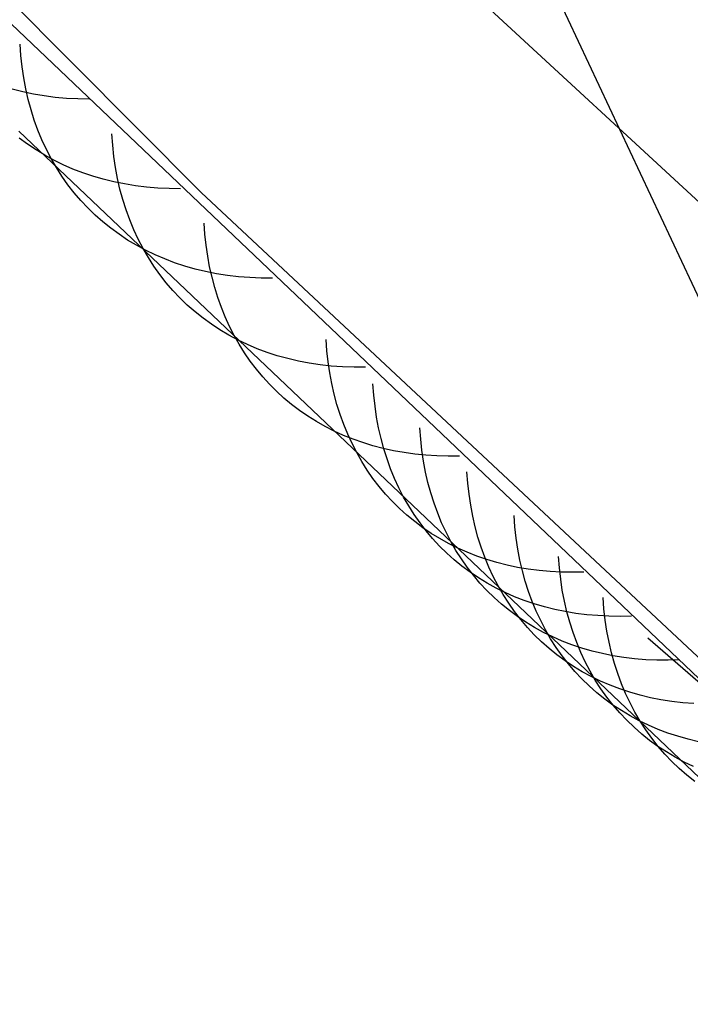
# Model space of a CAD drawing. Header units: millimetres. Extents: x 119 to 175.9, y -203.1 to -153.8.
# Tile 199 of 256: x 173.049 to 173.216, y -202.118 to -201.873. Entities that reach past the tile are written whole.
import ezdxf

# ---------------------------------------------------------------- set-up
doc = ezdxf.new("R2010")
doc.units = ezdxf.units.MM
doc.header["$MEASUREMENT"] = 0
doc.layers.add('Livello 03', color=5, linetype='Continuous', true_color=0x0000ff)

msp = doc.modelspace()

# ---------------------------------------------------------------- linework, layer by layer
at = {"layer": 'Livello 03'}
for p, q in [((173.29397, -202.10426, 52.08359), (172.86534, -201.18932, 50.31765)), ((173.09438, -201.91635, 51.7861), (172.89144, -201.71205, 51.45815)), ((173.12714, -201.83462, 52.10472), (173.25635, -201.9539, 52.29784)), ((173.02933, -201.85751, 51.86255), (173.24308, -202.06105, 52.18692)), ((173.04955, -201.88229, 51.89078), (173.04936, -201.87946, 51.89267)), ((173.04985, -201.88508, 51.88884), (173.04955, -201.88229, 51.89078)), ((173.05025, -201.88783, 51.88686), (173.04985, -201.88508, 51.88884)), ((173.05075, -201.89053, 51.88485), (173.05025, -201.88783, 51.88686)), ((173.04998, -201.89133, 51.75701), (173.04736, -201.89067, 51.75906)), ((173.05264, -201.89188, 51.75499), (173.04998, -201.89133, 51.75701)), ((173.05136, -201.89318, 51.8828), (173.05075, -201.89053, 51.88485)), ((173.05535, -201.89234, 51.753), (173.05264, -201.89188, 51.75499)), ((173.0581, -201.89269, 51.75106), (173.05535, -201.89234, 51.753)), ((173.05206, -201.89579, 51.88072), (173.05136, -201.89318, 51.8828)), ((173.06089, -201.89294, 51.74915), (173.0581, -201.89269, 51.75106)), ((173.06371, -201.89309, 51.74728), (173.06089, -201.89294, 51.74915)), ((173.06657, -201.89314, 51.74546), (173.06371, -201.89309, 51.74728)), ((173.05287, -201.89834, 51.87861), (173.05206, -201.89579, 51.88072)), ((173.05378, -201.90083, 51.87647), (173.05287, -201.89834, 51.87861)), ((173.26355, -202.10496, 52.14673), (173.049, -201.90109, 51.82412)), ((173.05478, -201.90326, 51.8743), (173.05378, -201.90083, 51.87647)), ((173.07238, -201.9046, 51.92636), (173.07218, -201.90176, 51.92826)), ((173.05117, -201.90436, 51.81188), (173.04912, -201.90284, 51.81413)), ((173.0533, -201.90578, 51.80965), (173.05117, -201.90436, 51.81188)), ((173.05588, -201.90563, 51.87211), (173.05478, -201.90326, 51.8743)), ((173.07268, -201.9074, 51.92442), (173.07238, -201.9046, 51.92636)), ((173.0555, -201.90711, 51.80742), (173.0533, -201.90578, 51.80965)), ((173.05776, -201.90834, 51.80521), (173.0555, -201.90711, 51.80742)), ((173.05708, -201.90794, 51.86991), (173.05588, -201.90563, 51.87211)), ((173.05837, -201.91017, 51.86768), (173.05708, -201.90794, 51.86991)), ((173.06009, -201.90948, 51.80302), (173.05776, -201.90834, 51.80521)), ((173.06249, -201.91052, 51.80085), (173.06009, -201.90948, 51.80302)), ((173.07308, -201.91015, 51.92244), (173.07268, -201.9074, 51.92442)), ((173.05976, -201.91233, 51.86544), (173.05837, -201.91017, 51.86768)), ((173.06495, -201.91147, 51.7987), (173.06249, -201.91052, 51.80085)), ((173.06746, -201.91232, 51.79658), (173.06495, -201.91147, 51.7987)), ((173.07359, -201.91287, 51.92042), (173.07308, -201.91015, 51.92244)), ((173.06124, -201.91442, 51.86319), (173.05976, -201.91233, 51.86544)), ((173.0628, -201.91644, 51.86093), (173.06124, -201.91442, 51.86319)), ((173.07003, -201.91306, 51.79448), (173.06746, -201.91232, 51.79658)), ((173.07265, -201.91371, 51.79242), (173.07003, -201.91306, 51.79448)), ((173.07532, -201.91425, 51.79039), (173.07265, -201.91371, 51.79242)), ((173.0742, -201.91553, 51.91836), (173.07359, -201.91287, 51.92042)), ((173.07803, -201.9147, 51.78839), (173.07532, -201.91425, 51.79039)), ((173.06446, -201.91837, 51.85866), (173.0628, -201.91644, 51.86093)), ((173.07491, -201.91814, 51.91627), (173.0742, -201.91553, 51.91836)), ((173.08079, -201.91504, 51.78644), (173.07803, -201.9147, 51.78839)), ((173.08358, -201.91527, 51.78452), (173.08079, -201.91504, 51.78644)), ((173.08641, -201.9154, 51.78264), (173.08358, -201.91527, 51.78452)), ((173.08927, -201.91543, 51.78081), (173.08641, -201.9154, 51.78264)), ((173.31044, -202.11846, 52.10694), (173.09438, -201.91635, 51.7861)), ((173.0662, -201.92022, 51.85639), (173.06446, -201.91837, 51.85866)), ((173.07572, -201.9207, 51.91415), (173.07491, -201.91814, 51.91627)), ((173.06802, -201.92199, 51.85412), (173.0662, -201.92022, 51.85639)), ((173.07664, -201.9232, 51.912), (173.07572, -201.9207, 51.91415)), ((173.06992, -201.92368, 51.85185), (173.06802, -201.92199, 51.85412)), ((173.07191, -201.92527, 51.84959), (173.06992, -201.92368, 51.85185)), ((173.07765, -201.92564, 51.90982), (173.07664, -201.9232, 51.912)), ((173.09535, -201.92675, 51.96195), (173.09515, -201.92397, 51.96381)), ((173.07397, -201.92678, 51.84733), (173.07191, -201.92527, 51.84959)), ((173.0761, -201.9282, 51.84508), (173.07397, -201.92678, 51.84733)), ((173.07876, -201.92801, 51.90763), (173.07765, -201.92564, 51.90982)), ((173.09564, -201.92948, 51.96006), (173.09535, -201.92675, 51.96195)), ((173.07831, -201.92952, 51.84284), (173.0761, -201.9282, 51.84508)), ((173.07996, -201.93032, 51.90541), (173.07876, -201.92801, 51.90763)), ((173.08058, -201.93075, 51.84062), (173.07831, -201.92952, 51.84284)), ((173.08126, -201.93256, 51.90317), (173.07996, -201.93032, 51.90541)), ((173.08292, -201.93188, 51.83842), (173.08058, -201.93075, 51.84062)), ((173.09603, -201.93218, 51.95813), (173.09564, -201.92948, 51.96006)), ((173.08266, -201.93472, 51.90092), (173.08126, -201.93256, 51.90317)), ((173.08533, -201.93291, 51.83624), (173.08292, -201.93188, 51.83842)), ((173.08779, -201.93385, 51.83408), (173.08533, -201.93291, 51.83624)), ((173.09031, -201.93468, 51.83194), (173.08779, -201.93385, 51.83408)), ((173.09652, -201.93484, 51.95616), (173.09603, -201.93218, 51.95813)), ((173.08414, -201.93681, 51.89866), (173.08266, -201.93472, 51.90092)), ((173.09289, -201.93542, 51.82984), (173.09031, -201.93468, 51.83194)), ((173.09552, -201.93605, 51.82776), (173.09289, -201.93542, 51.82984)), ((173.0982, -201.93658, 51.82572), (173.09552, -201.93605, 51.82776)), ((173.09711, -201.93744, 51.95415), (173.09652, -201.93484, 51.95616)), ((173.10092, -201.93701, 51.82372), (173.0982, -201.93658, 51.82572)), ((173.08572, -201.93883, 51.89639), (173.08414, -201.93681, 51.89866)), ((173.08738, -201.94076, 51.89411), (173.08572, -201.93883, 51.89639)), ((173.09779, -201.94, 51.95211), (173.09711, -201.93744, 51.95415)), ((173.10368, -201.93733, 51.82175), (173.10092, -201.93701, 51.82372)), ((173.10648, -201.93755, 51.81982), (173.10368, -201.93733, 51.82175)), ((173.10932, -201.93767, 51.81794), (173.10648, -201.93755, 51.81982)), ((173.11219, -201.93768, 51.8161), (173.10932, -201.93767, 51.81794)), ((173.08913, -201.94261, 51.89183), (173.08738, -201.94076, 51.89411)), ((173.09857, -201.94251, 51.95004), (173.09779, -201.94, 51.95211)), ((173.09096, -201.94438, 51.88954), (173.08913, -201.94261, 51.89183)), ((173.09945, -201.94496, 51.94795), (173.09857, -201.94251, 51.95004)), ((173.09288, -201.94606, 51.88726), (173.09096, -201.94438, 51.88954)), ((173.09487, -201.94765, 51.88498), (173.09288, -201.94606, 51.88726)), ((173.10042, -201.94735, 51.94583), (173.09945, -201.94496, 51.94795)), ((173.09694, -201.94916, 51.88271), (173.09487, -201.94765, 51.88498)), ((173.10148, -201.94969, 51.94369), (173.10042, -201.94735, 51.94583)), ((173.09909, -201.95056, 51.88045), (173.09694, -201.94916, 51.88271)), ((173.1013, -201.95188, 51.8782), (173.09909, -201.95056, 51.88045)), ((173.10263, -201.95195, 51.94152), (173.10148, -201.94969, 51.94369)), ((173.10359, -201.9531, 51.87597), (173.1013, -201.95188, 51.8782)), ((173.10388, -201.95416, 51.93934), (173.10263, -201.95195, 51.94152)), ((173.10594, -201.95422, 51.87375), (173.10359, -201.9531, 51.87597)), ((173.12572, -201.95577, 52.00854), (173.12553, -201.95298, 52.0104)), ((173.10522, -201.95629, 51.93715), (173.10388, -201.95416, 51.93934)), ((173.10836, -201.95525, 51.87156), (173.10594, -201.95422, 51.87375)), ((173.11083, -201.95617, 51.86939), (173.10836, -201.95525, 51.87156)), ((173.11336, -201.957, 51.86724), (173.11083, -201.95617, 51.86939)), ((173.12602, -201.95853, 52.00664), (173.12572, -201.95577, 52.00854)), ((173.10664, -201.95836, 51.93494), (173.10522, -201.95629, 51.93715)), ((173.10815, -201.96035, 51.93272), (173.10664, -201.95836, 51.93494)), ((173.11595, -201.95772, 51.86513), (173.11336, -201.957, 51.86724)), ((173.11859, -201.95834, 51.86304), (173.11595, -201.95772, 51.86513)), ((173.12128, -201.95885, 51.86099), (173.11859, -201.95834, 51.86304)), ((173.12642, -201.96124, 52.00469), (173.12602, -201.95853, 52.00664)), ((173.10974, -201.96226, 51.93049), (173.10815, -201.96035, 51.93272)), ((173.12401, -201.95926, 51.85897), (173.12128, -201.95885, 51.86099)), ((173.12679, -201.95957, 51.857), (173.12401, -201.95926, 51.85897)), ((173.1296, -201.95977, 51.85506), (173.12679, -201.95957, 51.857)), ((173.13245, -201.95987, 51.85317), (173.1296, -201.95977, 51.85506)), ((173.13532, -201.95986, 51.85132), (173.13245, -201.95987, 51.85317)), ((173.11142, -201.9641, 51.92826), (173.10974, -201.96226, 51.93049)), ((173.12692, -201.96391, 52.00271), (173.12642, -201.96124, 52.00469)), ((173.11317, -201.96586, 51.92603), (173.11142, -201.9641, 51.92826)), ((173.11501, -201.96754, 51.92379), (173.11317, -201.96586, 51.92603)), ((173.12751, -201.96653, 52.00069), (173.12692, -201.96391, 52.00271)), ((173.13737, -201.96678, 52.02627), (173.13716, -201.96398, 52.02814)), ((173.11692, -201.96913, 51.92156), (173.11501, -201.96754, 51.92379)), ((173.12821, -201.96911, 51.99865), (173.12751, -201.96653, 52.00069)), ((173.13767, -201.96954, 52.02437), (173.13737, -201.96678, 52.02627)), ((173.11891, -201.97063, 51.91933), (173.11692, -201.96913, 51.92156)), ((173.12096, -201.97205, 51.91712), (173.11891, -201.97063, 51.91933)), ((173.129, -201.97163, 51.99657), (173.12821, -201.96911, 51.99865)), ((173.13807, -201.97227, 52.02242), (173.13767, -201.96954, 52.02437)), ((173.12309, -201.97338, 51.91491), (173.12096, -201.97205, 51.91712)), ((173.12529, -201.97462, 51.91271), (173.12309, -201.97338, 51.91491)), ((173.12989, -201.97409, 51.99446), (173.129, -201.97163, 51.99657)), ((173.13857, -201.97494, 52.02043), (173.13807, -201.97227, 52.02242)), ((173.12754, -201.97577, 51.91053), (173.12529, -201.97462, 51.91271)), ((173.12987, -201.97682, 51.90837), (173.12754, -201.97577, 51.91053)), ((173.13087, -201.9765, 51.99232), (173.12989, -201.97409, 51.99446)), ((173.13917, -201.97757, 52.01841), (173.13857, -201.97494, 52.02043)), ((173.14904, -201.97776, 52.044), (173.14884, -201.97495, 52.04587)), ((173.13225, -201.97778, 51.90623), (173.12987, -201.97682, 51.90837)), ((173.13195, -201.97884, 51.99017), (173.13087, -201.9765, 51.99232)), ((173.13468, -201.97864, 51.90412), (173.13225, -201.97778, 51.90623)), ((173.13987, -201.98015, 52.01636), (173.13917, -201.97757, 52.01841)), ((173.14935, -201.98053, 52.04209), (173.14904, -201.97776, 52.044)), ((173.13312, -201.98112, 51.98799), (173.13195, -201.97884, 51.99017)), ((173.13717, -201.97941, 51.90202), (173.13468, -201.97864, 51.90412)), ((173.13971, -201.98008, 51.89996), (173.13717, -201.97941, 51.90202)), ((173.1423, -201.98065, 51.89792), (173.13971, -201.98008, 51.89996)), ((173.14066, -201.98268, 52.01427), (173.13987, -201.98015, 52.01636)), ((173.14494, -201.98112, 51.89592), (173.1423, -201.98065, 51.89792)), ((173.14975, -201.98326, 52.04014), (173.14935, -201.98053, 52.04209)), ((173.13438, -201.98333, 51.98579), (173.13312, -201.98112, 51.98799)), ((173.14156, -201.98515, 52.01216), (173.14066, -201.98268, 52.01427)), ((173.14761, -201.98149, 51.89396), (173.14494, -201.98112, 51.89592)), ((173.15033, -201.98176, 51.89203), (173.14761, -201.98149, 51.89396)), ((173.15308, -201.98193, 51.89014), (173.15033, -201.98176, 51.89203)), ((173.15586, -201.982, 51.88829), (173.15308, -201.98193, 51.89014)), ((173.15867, -201.98197, 51.88648), (173.15586, -201.982, 51.88829)), ((173.13573, -201.98547, 51.98358), (173.13438, -201.98333, 51.98579)), ((173.13717, -201.98754, 51.98136), (173.13573, -201.98547, 51.98358)), ((173.14254, -201.98756, 52.01002), (173.14156, -201.98515, 52.01216)), ((173.15026, -201.98595, 52.03815), (173.14975, -201.98326, 52.04014)), ((173.13869, -201.98953, 51.97912), (173.13717, -201.98754, 51.98136)), ((173.14363, -201.9899, 52.00786), (173.14254, -201.98756, 52.01002)), ((173.15086, -201.98858, 52.03613), (173.15026, -201.98595, 52.03815)), ((173.16076, -201.98871, 52.06173), (173.16055, -201.98589, 52.0636)), ((173.1403, -201.99145, 51.97688), (173.13869, -201.98953, 51.97912)), ((173.1448, -201.99219, 52.00568), (173.14363, -201.9899, 52.00786)), ((173.15157, -201.99117, 52.03407), (173.15086, -201.98858, 52.03613)), ((173.16107, -201.99149, 52.05981), (173.16076, -201.98871, 52.06173)), ((173.142, -201.99329, 51.97463), (173.1403, -201.99145, 51.97688)), ((173.14607, -201.9944, 52.00347), (173.1448, -201.99219, 52.00568)), ((173.15237, -201.9937, 52.03198), (173.15157, -201.99117, 52.03407)), ((173.16148, -201.99423, 52.05786), (173.16107, -201.99149, 52.05981)), ((173.14377, -201.99505, 51.97238), (173.142, -201.99329, 51.97463)), ((173.14563, -201.99672, 51.97013), (173.14377, -201.99505, 51.97238)), ((173.14743, -201.99655, 52.00126), (173.14607, -201.9944, 52.00347)), ((173.15327, -201.99618, 52.02986), (173.15237, -201.9937, 52.03198)), ((173.16198, -201.99692, 52.05586), (173.16148, -201.99423, 52.05786)), ((173.14756, -201.99831, 51.96788), (173.14563, -201.99672, 51.97013)), ((173.14887, -201.99862, 51.99902), (173.14743, -201.99655, 52.00126)), ((173.15426, -201.99859, 52.02771), (173.15327, -201.99618, 52.02986)), ((173.16259, -201.99957, 52.05383), (173.16198, -201.99692, 52.05586)), ((173.17251, -201.99963, 52.07944), (173.1723, -201.9968, 52.08132)), ((173.14956, -201.99981, 51.96564), (173.14756, -201.99831, 51.96788)), ((173.15041, -202.00061, 51.99678), (173.14887, -201.99862, 51.99902)), ((173.15164, -202.00122, 51.9634), (173.14956, -201.99981, 51.96564)), ((173.15535, -202.00094, 52.02555), (173.15426, -201.99859, 52.02771)), ((173.1633, -202.00216, 52.05177), (173.16259, -201.99957, 52.05383)), ((173.17282, -202.00242, 52.07753), (173.17251, -201.99963, 52.07944)), ((173.15202, -202.00253, 51.99453), (173.15041, -202.00061, 51.99678)), ((173.15379, -202.00254, 51.96118), (173.15164, -202.00122, 51.9634)), ((173.15373, -202.00437, 51.99228), (173.15202, -202.00253, 51.99453)), ((173.156, -202.00377, 51.95897), (173.15379, -202.00254, 51.96118)), ((173.15653, -202.00323, 52.02336), (173.15535, -202.00094, 52.02555)), ((173.16411, -202.0047, 52.04968), (173.1633, -202.00216, 52.05177)), ((173.17323, -202.00516, 52.07557), (173.17282, -202.00242, 52.07753)), ((173.15551, -202.00613, 51.99002), (173.15373, -202.00437, 51.99228)), ((173.15828, -202.0049, 51.95677), (173.156, -202.00377, 51.95897)), ((173.1578, -202.00545, 52.02115), (173.15653, -202.00323, 52.02336)), ((173.16062, -202.00594, 51.95459), (173.15828, -202.0049, 51.95677)), ((173.16501, -202.00718, 52.04755), (173.16411, -202.0047, 52.04968)), ((173.17375, -202.00786, 52.07357), (173.17323, -202.00516, 52.07557)), ((173.15737, -202.0078, 51.98776), (173.15551, -202.00613, 51.99002)), ((173.15917, -202.0076, 52.01892), (173.1578, -202.00545, 52.02115)), ((173.16062, -202.00967, 52.01669), (173.15917, -202.0076, 52.01892)), ((173.16302, -202.00689, 51.95244), (173.16062, -202.00594, 51.95459)), ((173.16548, -202.00773, 51.9503), (173.16302, -202.00689, 51.95244)), ((173.16601, -202.0096, 52.0454), (173.16501, -202.00718, 52.04755)), ((173.18356, -202.00983, 52.09605), (173.18335, -202.00699, 52.09793)), ((173.15931, -202.00939, 51.98551), (173.15737, -202.0078, 51.98776)), ((173.16132, -202.01088, 51.98326), (173.15931, -202.00939, 51.98551)), ((173.16216, -202.01167, 52.01444), (173.16062, -202.00967, 52.01669)), ((173.16799, -202.00848, 51.9482), (173.16548, -202.00773, 51.9503)), ((173.16711, -202.01196, 52.04323), (173.16601, -202.0096, 52.0454)), ((173.17055, -202.00913, 51.94612), (173.16799, -202.00848, 51.9482)), ((173.17316, -202.00968, 51.94407), (173.17055, -202.00913, 51.94612)), ((173.17581, -202.01013, 51.94205), (173.17316, -202.00968, 51.94407)), ((173.17436, -202.01052, 52.07154), (173.17375, -202.00786, 52.07357)), ((173.17851, -202.01048, 51.94007), (173.17581, -202.01013, 51.94205)), ((173.18388, -202.01263, 52.09413), (173.18356, -202.00983, 52.09605)), ((173.16341, -202.01229, 51.98102), (173.16132, -202.01088, 51.98326)), ((173.16379, -202.01359, 52.01218), (173.16216, -202.01167, 52.01444)), ((173.16556, -202.01361, 51.97879), (173.16341, -202.01229, 51.98102)), ((173.1683, -202.01425, 52.04103), (173.16711, -202.01196, 52.04323)), ((173.17508, -202.01312, 52.06947), (173.17436, -202.01052, 52.07154)), ((173.18124, -202.01072, 51.93813), (173.17851, -202.01048, 51.94007)), ((173.18401, -202.01087, 51.93623), (173.18124, -202.01072, 51.93813)), ((173.18429, -202.01538, 52.09217), (173.18388, -202.01263, 52.09413)), ((173.18681, -202.01091, 51.93437), (173.18401, -202.01087, 51.93623)), ((173.18964, -202.01085, 51.93256), (173.18681, -202.01091, 51.93437)), ((173.1655, -202.01543, 52.00992), (173.16379, -202.01359, 52.01218)), ((173.16779, -202.01484, 51.97657), (173.16556, -202.01361, 51.97879)), ((173.17008, -202.01597, 51.97437), (173.16779, -202.01484, 51.97657)), ((173.16958, -202.01647, 52.03882), (173.1683, -202.01425, 52.04103)), ((173.17589, -202.01566, 52.06737), (173.17508, -202.01312, 52.06947)), ((173.16729, -202.01718, 52.00766), (173.1655, -202.01543, 52.00992)), ((173.16916, -202.01886, 52.00539), (173.16729, -202.01718, 52.00766)), ((173.17095, -202.01862, 52.03659), (173.16958, -202.01647, 52.03882)), ((173.17242, -202.017, 51.97218), (173.17008, -202.01597, 51.97437)), ((173.17483, -202.01794, 51.97002), (173.17242, -202.017, 51.97218)), ((173.1768, -202.01815, 52.06524), (173.17589, -202.01566, 52.06737)), ((173.18481, -202.01809, 52.09017), (173.18429, -202.01538, 52.09217)), ((173.19464, -202.02, 52.11266), (173.19443, -202.01716, 52.11454)), ((173.17111, -202.02044, 52.00313), (173.16916, -202.01886, 52.00539)), ((173.17241, -202.0207, 52.03434), (173.17095, -202.01862, 52.03659)), ((173.1773, -202.01878, 51.96788), (173.17483, -202.01794, 51.97002)), ((173.1778, -202.02058, 52.06308), (173.1768, -202.01815, 52.06524)), ((173.17982, -202.01952, 51.96577), (173.1773, -202.01878, 51.96788)), ((173.18239, -202.02016, 51.96368), (173.17982, -202.01952, 51.96577)), ((173.18543, -202.02075, 52.08813), (173.18481, -202.01809, 52.09017)), ((173.17313, -202.02194, 52.00087), (173.17111, -202.02044, 52.00313)), ((173.17396, -202.0227, 52.03209), (173.17241, -202.0207, 52.03434)), ((173.17522, -202.02334, 51.99863), (173.17313, -202.02194, 52.00087)), ((173.17891, -202.02294, 52.0609), (173.1778, -202.02058, 52.06308)), ((173.18501, -202.0207, 51.96163), (173.18239, -202.02016, 51.96368)), ((173.18767, -202.02114, 51.95961), (173.18501, -202.0207, 51.96163)), ((173.18615, -202.02336, 52.08606), (173.18543, -202.02075, 52.08813)), ((173.19037, -202.02148, 51.95763), (173.18767, -202.02114, 51.95961)), ((173.19311, -202.02171, 51.95568), (173.19037, -202.02148, 51.95763)), ((173.19589, -202.02185, 51.95377), (173.19311, -202.02171, 51.95568)), ((173.19496, -202.02281, 52.11074), (173.19464, -202.02, 52.11266)), ((173.1987, -202.02188, 51.95191), (173.19589, -202.02185, 51.95377)), ((173.20153, -202.0218, 51.95009), (173.1987, -202.02188, 51.95191)), ((173.17559, -202.02462, 52.02983), (173.17396, -202.0227, 52.03209)), ((173.17739, -202.02466, 51.99639), (173.17522, -202.02334, 51.99863)), ((173.17731, -202.02646, 52.02756), (173.17559, -202.02462, 52.02983)), ((173.17962, -202.02588, 51.99416), (173.17739, -202.02466, 51.99639)), ((173.1801, -202.02523, 52.0587), (173.17891, -202.02294, 52.0609)), ((173.18697, -202.02591, 52.08395), (173.18615, -202.02336, 52.08606)), ((173.19538, -202.02557, 52.10877), (173.19496, -202.02281, 52.11074)), ((173.17911, -202.02821, 52.02529), (173.17731, -202.02646, 52.02756)), ((173.18192, -202.027, 51.99196), (173.17962, -202.02588, 51.99416)), ((173.18139, -202.02746, 52.05648), (173.1801, -202.02523, 52.0587)), ((173.18428, -202.02803, 51.98977), (173.18192, -202.027, 51.99196)), ((173.18788, -202.02841, 52.08182), (173.18697, -202.02591, 52.08395)), ((173.19591, -202.02829, 52.10677), (173.19538, -202.02557, 52.10877)), ((173.27173, -202.08485, 52.05187), (173.20554, -202.02729, 52.13115)), ((173.18099, -202.02988, 52.02301), (173.17911, -202.02821, 52.02529)), ((173.18277, -202.02961, 52.05424), (173.18139, -202.02746, 52.05648)), ((173.18424, -202.03169, 52.05199), (173.18277, -202.02961, 52.05424)), ((173.1867, -202.02896, 51.9876), (173.18428, -202.02803, 51.98977)), ((173.18917, -202.0298, 51.98545), (173.1867, -202.02896, 51.9876)), ((173.18889, -202.03084, 52.07966), (173.18788, -202.02841, 52.08182)), ((173.19653, -202.03096, 52.10472), (173.19591, -202.02829, 52.10677)), ((173.18295, -202.03147, 52.02075), (173.18099, -202.02988, 52.02301)), ((173.18498, -202.03296, 52.01848), (173.18295, -202.03147, 52.02075)), ((173.1858, -202.0337, 52.04973), (173.18424, -202.03169, 52.05199)), ((173.19, -202.03321, 52.07747), (173.18889, -202.03084, 52.07966)), ((173.1917, -202.03053, 51.98333), (173.18917, -202.0298, 51.98545)), ((173.19428, -202.03116, 51.98124), (173.1917, -202.03053, 51.98333)), ((173.1969, -202.03169, 51.97918), (173.19428, -202.03116, 51.98124)), ((173.19725, -202.03358, 52.10265), (173.19653, -202.03096, 52.10472)), ((173.19957, -202.03212, 51.97716), (173.1969, -202.03169, 51.97918)), ((173.20229, -202.03245, 51.97517), (173.19957, -202.03212, 51.97716)), ((173.18709, -202.03437, 52.01623), (173.18498, -202.03296, 52.01848)), ((173.18744, -202.03562, 52.04746), (173.1858, -202.0337, 52.04973)), ((173.18926, -202.03568, 52.01398), (173.18709, -202.03437, 52.01623)), ((173.19121, -202.03551, 52.07526), (173.19, -202.03321, 52.07747)), ((173.19808, -202.03613, 52.10054), (173.19725, -202.03358, 52.10265)), ((173.20504, -202.03268, 51.97322), (173.20229, -202.03245, 51.97517)), ((173.20782, -202.0328, 51.97131), (173.20504, -202.03268, 51.97322)), ((173.21064, -202.03281, 51.96944), (173.20782, -202.0328, 51.97131)), ((173.21348, -202.03273, 51.96762), (173.21064, -202.03281, 51.96944)), ((173.18917, -202.03746, 52.04519), (173.18744, -202.03562, 52.04746)), ((173.1915, -202.03689, 52.01175), (173.18926, -202.03568, 52.01398)), ((173.1925, -202.03774, 52.07304), (173.19121, -202.03551, 52.07526)), ((173.19381, -202.03801, 52.00954), (173.1915, -202.03689, 52.01175)), ((173.199, -202.03864, 52.0984), (173.19808, -202.03613, 52.10054)), ((173.19098, -202.03922, 52.04291), (173.18917, -202.03746, 52.04519)), ((173.19287, -202.04089, 52.04063), (173.19098, -202.03922, 52.04291)), ((173.19389, -202.03989, 52.07079), (173.1925, -202.03774, 52.07304)), ((173.19618, -202.03904, 52.00734), (173.19381, -202.03801, 52.00954)), ((173.19861, -202.03996, 52.00517), (173.19618, -202.03904, 52.00734)), ((173.20002, -202.04107, 52.09623), (173.199, -202.03864, 52.0984)), ((173.19484, -202.04247, 52.03836), (173.19287, -202.04089, 52.04063)), ((173.19537, -202.04198, 52.06854), (173.19389, -202.03989, 52.07079)), ((173.19694, -202.04398, 52.06627), (173.19537, -202.04198, 52.06854)), ((173.20109, -202.04079, 52.00301), (173.19861, -202.03996, 52.00517)), ((173.20114, -202.04345, 52.09404), (173.20002, -202.04107, 52.09623)), ((173.20363, -202.04151, 52.00089), (173.20109, -202.04079, 52.00301)), ((173.20622, -202.04214, 51.99879), (173.20363, -202.04151, 52.00089)), ((173.19688, -202.04396, 52.03608), (173.19484, -202.04247, 52.03836)), ((173.19899, -202.04536, 52.03382), (173.19688, -202.04396, 52.03608)), ((173.19859, -202.04591, 52.06399), (173.19694, -202.04398, 52.06627)), ((173.20235, -202.04575, 52.09182), (173.20114, -202.04345, 52.09404)), ((173.20885, -202.04266, 51.99673), (173.20622, -202.04214, 51.99879)), ((173.21153, -202.04308, 51.9947), (173.20885, -202.04266, 51.99673)), ((173.21425, -202.0434, 51.9927), (173.21153, -202.04308, 51.9947)), ((173.21701, -202.04361, 51.99075), (173.21425, -202.0434, 51.9927)), ((173.20032, -202.04775, 52.06171), (173.19859, -202.04591, 52.06399)), ((173.20118, -202.04667, 52.03157), (173.19899, -202.04536, 52.03382)), ((173.20343, -202.04788, 52.02933), (173.20118, -202.04667, 52.03157)), ((173.20365, -202.04799, 52.08959), (173.20235, -202.04575, 52.09182)), ((173.20214, -202.0495, 52.05943), (173.20032, -202.04775, 52.06171)), ((173.20575, -202.049, 52.02711), (173.20343, -202.04788, 52.02933)), ((173.20505, -202.05015, 52.08734), (173.20365, -202.04799, 52.08959)), ((173.20812, -202.05001, 52.02491), (173.20575, -202.049, 52.02711)), ((173.20404, -202.05117, 52.05714), (173.20214, -202.0495, 52.05943)), ((173.20602, -202.05275, 52.05486), (173.20404, -202.05117, 52.05714)), ((173.20653, -202.05223, 52.08508), (173.20505, -202.05015, 52.08734)), ((173.21056, -202.05093, 52.02273), (173.20812, -202.05001, 52.02491)), ((173.21306, -202.05175, 52.02057), (173.21056, -202.05093, 52.02273)), ((173.21561, -202.05247, 52.01844), (173.21306, -202.05175, 52.02057)), ((173.20807, -202.05424, 52.05258), (173.20602, -202.05275, 52.05486)), ((173.20811, -202.05424, 52.0828), (173.20653, -202.05223, 52.08508)), ((173.21019, -202.05564, 52.05031), (173.20807, -202.05424, 52.05258)), ((173.20977, -202.05616, 52.08052), (173.20811, -202.05424, 52.0828)), ((173.2182, -202.05308, 52.01634), (173.21561, -202.05247, 52.01844)), ((173.21152, -202.05801, 52.07823), (173.20977, -202.05616, 52.08052)), ((173.21239, -202.05695, 52.04806), (173.21019, -202.05564, 52.05031)), ((173.21334, -202.05976, 52.07594), (173.21152, -202.05801, 52.07823)), ((173.21465, -202.05815, 52.04581), (173.21239, -202.05695, 52.04806)), ((173.21698, -202.05926, 52.04358), (173.21465, -202.05815, 52.04581)), ((173.21525, -202.06143, 52.07365), (173.21334, -202.05976, 52.07594)), ((173.21724, -202.06301, 52.07136), (173.21525, -202.06143, 52.07365))]:
    msp.add_line(p, q, dxfattribs=at)

doc.saveas('drawing.dxf')
